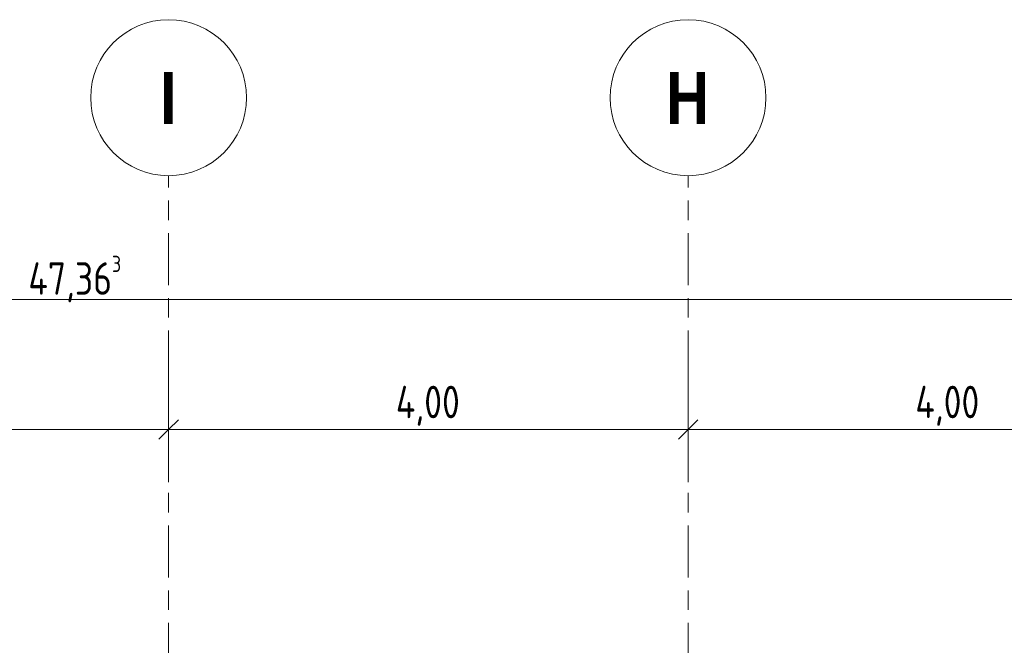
# Model space of a CAD drawing. Header units: metres. Extents: x -28 to 176, y -14 to 869.
# Tile 51 of 60: x 71.05 to 78.63, y 2.44 to 7.25. Entities that reach past the tile are written whole.
import ezdxf

# ---------------------------------------------------------------- set-up
doc = ezdxf.new("R2010")
doc.units = ezdxf.units.M
doc.linetypes.add('_Rasterlinie_', pattern=[0.75, 0.4, -0.1, 0.15, -0.1])
for name, color, linetype, lineweight in [('A_Bem', 7, 'Continuous', 5), ('A_Bem-100', 7, 'Continuous', 5), ('A_Raster', 128, 'Continuous', 5)]:
    doc.layers.add(name, color=color, linetype=linetype, lineweight=lineweight)
doc.styles.add('Arial Narrow_B', font='txt', dxfattribs={"height": 0.4})
doc.styles.add('ISOCPEUR_1', font='isocpeur.ttf', dxfattribs={"width": 0.8, "height": 0.25})
doc.dimstyles.new('BLB-Standard_2_5_Aussen', dxfattribs={"dimscale": 0.3048, "dimtxt": 0.248995, "dimasz": 0.492126, "dimexe": 1.32874, "dimexo": 0.0625, "dimgap": 0.032808, "dimtad": 1, "dimrnd": 0.001, "dimzin": 0, "dimdsep": 46, "dimtxsty": 'ISOCPEUR_1', "dimblk1": 'OBLIQUE', "dimblk2": 'OBLIQUE', "dimsah": 1, "dimcen": 0.09, "dimdle": 0.164042, "dimazin": 0, "dimtfac": 1, "dimtdec": 4, "dimtix": 1, "dimtmove": 0, "dimatfit": 3, "dimfxl": 1.32874, "dimfxlon": 1, "dimtvp": 1, "dimtolj": 1, "dimtzin": 0, "dimarcsym": 2})

# ---------------------------------------------------------------- blocks, each defined once
blk = doc.blocks.new('Raster - Raster-989695-D')
at = {"layer": 'A_Raster', "lineweight": 9}
blk.add_circle((-19.9826, 6.6538), 0.6, dxfattribs=at)
blk = doc.blocks.new('DIMBLOCK132-D')
at = {"layer": 'A_Bem-100'}
for p, q in [((68.1938, 4.5058), (68.1938, 3.6958)), ((68.1938, 4.1008), (68.1938, 4.5058)), ((72.1938, 4.5058), (72.1938, 3.6958)), ((72.1938, 4.1008), (72.1938, 4.5058)), ((68.1938, 4.1008), (72.1938, 4.1008))]:
    blk.add_line(p, q, dxfattribs=at)
at = {"layer": 'A_Bem-100', "lineweight": 9}
for p, q in [((68.1938, 4.1008), (68.2688, 4.1758)), ((72.1938, 4.1008), (72.2688, 4.1758)), ((68.1938, 4.1008), (68.1188, 4.0258)), ((72.1938, 4.1008), (72.1188, 4.0258))]:
    blk.add_line(p, q, dxfattribs=at)
at = {"layer": 'A_Bem-100', "color": 0, "insert": (69.9435, 4.4374), "char_height": 0.25, "width": 0.600537, "attachment_point": 1, "line_spacing_factor": 1.149209, "style": 'ISOCPEUR_1'}
blk.add_mtext('4,00', dxfattribs=at)
blk = doc.blocks.new('_Oblique')
at = {"color": 0, "linetype": 'ByBlock', "lineweight": -2}
blk.add_line((-0.5, -0.5), (0.5, 0.5), dxfattribs=at)
blk = doc.blocks.new('DIMBLOCK133-D')
at = {"layer": 'A_Bem-100'}
for p, q in [((72.1938, 4.5058), (72.1938, 3.6958)), ((72.1938, 4.1008), (72.1938, 4.5058)), ((76.1938, 4.5058), (76.1938, 3.6958)), ((76.1938, 4.1008), (76.1938, 4.5058)), ((72.1938, 4.1008), (76.1938, 4.1008))]:
    blk.add_line(p, q, dxfattribs=at)
at = {"layer": 'A_Bem-100', "lineweight": 9}
for p, q in [((72.1938, 4.1008), (72.2688, 4.1758)), ((76.1938, 4.1008), (76.2688, 4.1758)), ((72.1938, 4.1008), (72.1188, 4.0258)), ((76.1938, 4.1008), (76.1188, 4.0258))]:
    blk.add_line(p, q, dxfattribs=at)
at = {"layer": 'A_Bem-100', "color": 0, "insert": (73.9435, 4.4374), "char_height": 0.25, "width": 0.600537, "attachment_point": 1, "line_spacing_factor": 1.149209, "style": 'ISOCPEUR_1'}
blk.add_mtext('4,00', dxfattribs=at)
blk = doc.blocks.new('DIMBLOCK134-D')
at = {"layer": 'A_Bem-100'}
for p, q in [((76.1938, 4.5058), (76.1938, 3.6958)), ((76.1938, 4.1008), (76.1938, 4.5058)), ((80.1938, 4.5058), (80.1938, 3.6958)), ((80.1938, 4.1008), (80.1938, 4.5058)), ((76.1938, 4.1008), (80.1938, 4.1008))]:
    blk.add_line(p, q, dxfattribs=at)
at = {"layer": 'A_Bem-100', "lineweight": 9}
for p, q in [((76.1938, 4.1008), (76.2688, 4.1758)), ((80.1938, 4.1008), (80.2688, 4.1758)), ((76.1938, 4.1008), (76.1188, 4.0258)), ((80.1938, 4.1008), (80.1188, 4.0258))]:
    blk.add_line(p, q, dxfattribs=at)
at = {"layer": 'A_Bem-100', "color": 0, "insert": (77.9435, 4.4374), "char_height": 0.25, "width": 0.600537, "attachment_point": 1, "line_spacing_factor": 1.149209, "style": 'ISOCPEUR_1'}
blk.add_mtext('4,00', dxfattribs=at)
blk = doc.blocks.new('DIMBLOCK141-D')
at = {"layer": 'A_Bem-100'}
for p, q in [((47.7957, 4.6958), (47.7957, 5.5058)), ((95.1584, 4.6958), (95.1584, 5.5058)), ((47.7457, 5.1008), (95.2084, 5.1008)), ((47.7957, 5.1008), (47.7957, 4.6958)), ((95.1584, 5.1008), (95.1584, 4.6958))]:
    blk.add_line(p, q, dxfattribs=at)
at = {"layer": 'A_Bem-100', "lineweight": 9}
for p, q in [((47.7957, 5.1008), (47.8707, 5.1758)), ((95.1584, 5.1008), (95.2334, 5.1758)), ((47.7957, 5.1008), (47.7207, 5.0258)), ((95.1584, 5.1008), (95.0834, 5.0258))]:
    blk.add_line(p, q, dxfattribs=at)
at = {"layer": 'A_Bem-100', "color": 0, "insert": (71.1135, 5.4374), "char_height": 0.25, "width": 0.872422, "attachment_point": 1, "line_spacing_factor": 1.149209, "style": 'ISOCPEUR_1'}
blk.add_mtext('47,36\\A2\\H0.5x;\\S3^  ;\\H2x;', dxfattribs=at)

msp = doc.modelspace()

# ---------------------------------------------------------------- linework, layer by layer
at = {"layer": 'A_Raster', "linetype": '_Rasterlinie_', "lineweight": 9}
for p, q in [((72.1938, -12.7877), (72.1938, 6.0538)), ((76.1938, -12.7877), (76.1938, 6.0538))]:
    msp.add_line(p, q, dxfattribs=at)

# ---------------------------------------------------------------- block references
at = {"layer": 'A_Raster', "lineweight": 9}
for p in [(92.1763, 0), (96.1763, 0)]:
    msp.add_blockref('Raster - Raster-989695-D', p, dxfattribs=at)

# ---------------------------------------------------------------- texts
at = {"layer": 'A_Raster', "char_height": 0.4, "attachment_point": 1, "style": 'Arial Narrow_B'}
for s, insert, width in [('\\fArial Narrow|b1|i0|c0|p34|;I', (72.1273, 6.8521), 0.152321), ('\\fArial Narrow|b1|i0|c0|p34|;H', (76.0253, 6.8521), 0.400844)]:
    msp.add_mtext(s, dxfattribs=dict(at, insert=insert, width=width))

# ---------------------------------------------------------------- dimensions: what is measured, and where the dimension line sits
at = {"layer": 'A_Bem'}
dim = msp.add_linear_dim(base=(95.1584, 5.1008), p1=(47.7957, 4.6958), p2=(95.1584, 4.6958), text='\\A1;47,36\\Q;{\\A1;{\\H0.5x;\\S3^ ;}}', dimstyle='BLB-Standard_2_5_Aussen', override={"dimpost": '<>', "dimfxl": 47.362624}, dxfattribs=at)
dim.commit()
dim.dimension.update_dxf_attribs({"geometry": 'DIMBLOCK141-D', "text_midpoint": (71.477, 5.2608)})
for base, p1, p2, picture, middle in [((72.1938, 4.1008), (68.1938, 4.5058), (72.1938, 4.5058), 'DIMBLOCK132-D', (70.1938, 4.2358)), ((76.1938, 4.1008), (72.1938, 4.5058), (76.1938, 4.5058), 'DIMBLOCK133-D', (74.1938, 4.2358)), ((80.1938, 4.1008), (76.1938, 4.5058), (80.1938, 4.5058), 'DIMBLOCK134-D', (78.1938, 4.2358))]:
    dim = msp.add_linear_dim(base=base, p1=p1, p2=p2, dimstyle='BLB-Standard_2_5_Aussen', override={"dimpost": '<>', "dimfxl": 4}, dxfattribs=at)
    dim.commit()
    dim.dimension.update_dxf_attribs({"geometry": picture, "text_midpoint": middle})

doc.saveas('drawing.dxf')
